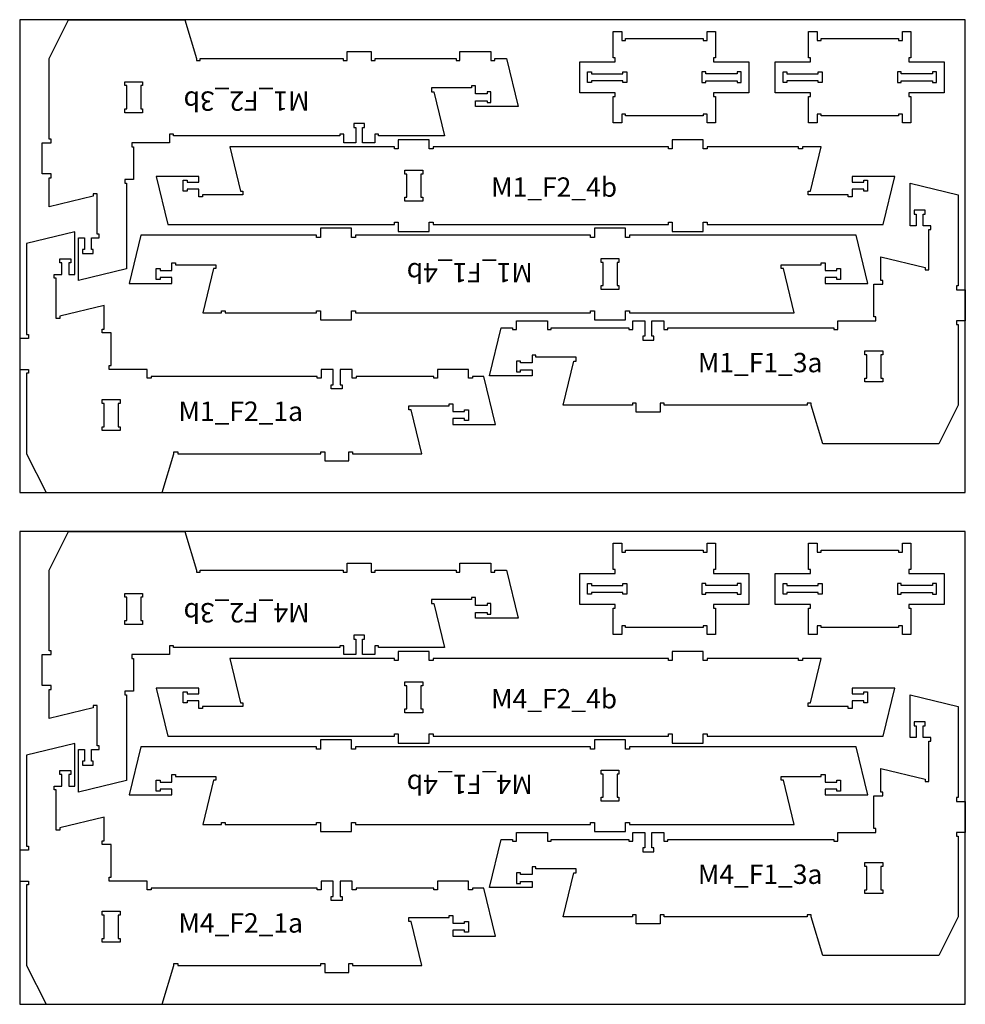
# Model space of a CAD drawing. Header units: millimetres. Extents: x -18184 to 50972, y 6312 to 16778.
# Tile 37 of 38: x 23132 to 25572, y 8953 to 11493. Entities that reach past the tile are written whole.
import ezdxf

# ---------------------------------------------------------------- set-up
doc = ezdxf.new("R2010")
doc.units = ezdxf.units.MM
doc.header["$MEASUREMENT"] = 0
for name, color, linetype in [('freeswerk_CODES', 50, 'Continuous'), ('freeswerk_ELEMENTEN', 7, 'Continuous'), ('freeswerk_PLATEN', 3, 'Continuous')]:
    doc.layers.add(name, color=color, linetype=linetype)

msp = doc.modelspace()

# ---------------------------------------------------------------- linework, layer by layer
at = {"layer": 'freeswerk_ELEMENTEN'}
for points in [[(23208.3, 11084.7), (23213.3, 11084.7), (23213.3, 11094.7), (23190.3, 11094.7), (23190.3, 11174.7), (23213.3, 11174.7), (23213.3, 11184.7), (23208.3, 11184.7), (23208.3, 11392.7), (23258.3, 11492.7), (23558.3, 11492.7), (23588.3, 11392.7), (23588.3, 11387.7), (23598.3, 11387.7), (23598.3, 11392.7), (23967.3, 11392.7), (23967.3, 11387.7), (23977.3, 11387.7), (23977.3, 11410.7), (24039.3, 11410.7), (24039.3, 11387.7), (24049.3, 11387.7), (24049.3, 11392.7), (24258.3, 11392.7), (24258.3, 11387.7), (24268.3, 11387.7), (24268.3, 11410.7), (24348.3, 11410.7), (24348.3, 11387.7), (24358.3, 11387.7), (24358.3, 11392.7), (24388.3, 11392.7), (24418.3, 11268.7), (24308.3, 11268.7), (24308.3, 11283.7), (24338.3, 11283.7), (24338.3, 11278.7), (24348.3, 11278.7), (24348.3, 11306.7), (24338.3, 11306.7), (24338.3, 11301.7), (24308.3, 11301.7), (24308.3, 11321.7), (24298.3, 11321.7), (24298.3, 11316.7), (24194.8, 11316.7), (24194.8, 11306.7), (24200.7, 11306.7), (24228.3, 11192.7), (24058.3, 11192.7), (24058.3, 11197.7), (24048.3, 11197.7), (24048.3, 11174.7), (24017.3, 11174.7), (24017.3, 11214.7), (24022.3, 11214.7), (24022.3, 11224.7), (23994.3, 11224.7), (23994.3, 11214.7), (23999.3, 11214.7), (23999.3, 11174.7), (23968.3, 11174.7), (23968.3, 11197.7), (23958.3, 11197.7), (23958.3, 11192.7), (23529.3, 11192.7), (23529.3, 11197.7), (23519.3, 11197.7), (23519.3, 11174.7), (23421.3, 11174.7), (23421.3, 11164.7), (23426.3, 11164.7), (23426.3, 11080.7), (23403.3, 11080.7), (23403.3, 11070.7), (23408.3, 11070.7), (23408.3, 10849.6), (23284.3, 10819.6), (23284.3, 10929.6), (23299.3, 10929.6), (23299.3, 10899.6), (23294.3, 10899.6), (23294.3, 10889.6), (23322.3, 10889.6), (23322.3, 10899.6), (23317.3, 10899.6), (23317.3, 10929.6), (23337.3, 10929.6), (23337.3, 10939.6), (23332.3, 10939.6), (23332.3, 11043.1), (23322.3, 11043.1), (23322.3, 11037.2), (23208.3, 11009.6)], [(24668.8, 11394.3), (24663.8, 11394.3), (24663.8, 11462.3), (24685.8, 11462.3), (24685.8, 11439.3), (24695.8, 11439.3), (24695.8, 11444.3), (24895.8, 11444.3), (24895.8, 11439.3), (24905.8, 11439.3), (24905.8, 11462.3), (24927.8, 11462.3), (24927.8, 11394.3), (24922.8, 11394.3), (24922.8, 11384.3), (25013.8, 11384.3), (25013.8, 11304.3), (24922.8, 11304.3), (24922.8, 11294.3), (24927.8, 11294.3), (24927.8, 11226.3), (24905.8, 11226.3), (24905.8, 11249.3), (24895.8, 11249.3), (24895.8, 11244.3), (24695.8, 11244.3), (24695.8, 11249.3), (24685.8, 11249.3), (24685.8, 11226.3), (24663.8, 11226.3), (24663.8, 11294.3), (24668.8, 11294.3), (24668.8, 11304.3), (24577.8, 11304.3), (24577.8, 11384.3), (24668.8, 11384.3)], [(25173, 11394.3), (25168, 11394.3), (25168, 11462.3), (25190, 11462.3), (25190, 11439.3), (25200, 11439.3), (25200, 11444.3), (25400, 11444.3), (25400, 11439.3), (25410, 11439.3), (25410, 11462.3), (25432, 11462.3), (25432, 11394.3), (25427, 11394.3), (25427, 11384.3), (25518, 11384.3), (25518, 11304.3), (25427, 11304.3), (25427, 11294.3), (25432, 11294.3), (25432, 11226.3), (25410, 11226.3), (25410, 11249.3), (25400, 11249.3), (25400, 11244.3), (25200, 11244.3), (25200, 11249.3), (25190, 11249.3), (25190, 11226.3), (25168, 11226.3), (25168, 11294.3), (25173, 11294.3), (25173, 11304.3), (25082, 11304.3), (25082, 11384.3), (25173, 11384.3)], [(24607.8, 11358.3), (24607.8, 11353.3), (24688.8, 11353.3), (24688.8, 11358.3), (24698.8, 11358.3), (24698.8, 11330.3), (24688.8, 11330.3), (24688.8, 11335.3), (24607.8, 11335.3), (24607.8, 11330.3), (24597.8, 11330.3), (24597.8, 11358.3)], [(24983.8, 11330.3), (24993.8, 11330.3), (24993.8, 11358.3), (24983.8, 11358.3), (24983.8, 11353.3), (24902.8, 11353.3), (24902.8, 11358.3), (24892.8, 11358.3), (24892.8, 11330.3), (24902.8, 11330.3), (24902.8, 11335.3), (24983.8, 11335.3)], [(25112, 11358.3), (25112, 11353.3), (25193, 11353.3), (25193, 11358.3), (25203, 11358.3), (25203, 11330.3), (25193, 11330.3), (25193, 11335.3), (25112, 11335.3), (25112, 11330.3), (25102, 11330.3), (25102, 11358.3)], [(25488, 11330.3), (25498, 11330.3), (25498, 11358.3), (25488, 11358.3), (25488, 11353.3), (25407, 11353.3), (25407, 11358.3), (25397, 11358.3), (25397, 11330.3), (25407, 11330.3), (25407, 11335.3), (25488, 11335.3)], [(23408.5, 11322.7), (23403.5, 11322.7), (23403.5, 11332.7), (23449.5, 11332.7), (23449.5, 11322.7), (23444.5, 11322.7), (23444.5, 11262.7), (23449.5, 11262.7), (23449.5, 11252.7), (23403.5, 11252.7), (23403.5, 11262.7), (23408.5, 11262.7)], [(24099.3, 10970.5), (24109.3, 10970.5), (24109.3, 10946.5), (24189.3, 10946.5), (24189.3, 10970.5), (24199.3, 10970.5), (24199.3, 10964.5), (24806.3, 10964.5), (24806.3, 10970.5), (24816.3, 10970.5), (24816.3, 10946.5), (24896.3, 10946.5), (24896.3, 10970.5), (24906.3, 10970.5), (24906.3, 10964.5), (25360, 10964.5), (25390.3, 11088.5), (25280.3, 11088.5), (25280.3, 11073.5), (25310.3, 11073.5), (25310.3, 11078.5), (25320.3, 11078.5), (25320.3, 11050.5), (25310.3, 11050.5), (25310.3, 11055.5), (25280.3, 11055.5), (25280.3, 11035.5), (25270.3, 11035.5), (25270.3, 11040.5), (25166.8, 11040.5), (25166.8, 11050.5), (25172.7, 11050.5), (25200.3, 11164.5), (25152, 11164.5), (25152, 11159.5), (25142, 11159.5), (25142, 11164.5), (24906.3, 11164.5), (24906.3, 11159.5), (24896.3, 11159.5), (24896.3, 11182.5), (24816.3, 11182.5), (24816.3, 11159.5), (24806.3, 11159.5), (24806.3, 11164.5), (24199.3, 11164.5), (24199.3, 11159.5), (24189.3, 11159.5), (24189.3, 11182.5), (24109.3, 11182.5), (24109.3, 11159.5), (24099.3, 11159.5), (24099.3, 11164.5), (23674.4, 11164.5), (23702, 11050.5), (23708, 11050.5), (23708, 11040.5), (23604.4, 11040.5), (23604.4, 11035.5), (23594.4, 11035.5), (23594.4, 11055.5), (23564.4, 11055.5), (23564.4, 11050.5), (23554.4, 11050.5), (23554.4, 11078.5), (23564.4, 11078.5), (23564.4, 11073.5), (23594.4, 11073.5), (23594.4, 11088.5), (23484.4, 11088.5), (23514.4, 10964.5), (24099.3, 10964.5)], [(24172.3, 11024.5), (24126.3, 11024.5), (24126.3, 11034.5), (24131.3, 11034.5), (24131.3, 11094.5), (24126.3, 11094.5), (24126.3, 11104.5), (24172.3, 11104.5), (24172.3, 11094.5), (24167.3, 11094.5), (24167.3, 11034.5), (24172.3, 11034.5)], [(25174.3, 10498.1), (25174.3, 10503.1), (25164.3, 10503.1), (25164.3, 10498.1), (24795.3, 10498.1), (24795.3, 10503.1), (24785.3, 10503.1), (24785.3, 10480.1), (24723.3, 10480.1), (24723.3, 10503.1), (24713.3, 10503.1), (24713.3, 10498.1), (24534.3, 10498.1), (24561.9, 10612.1), (24567.8, 10612.1), (24567.8, 10622.1), (24464.3, 10622.1), (24464.3, 10627.1), (24454.3, 10627.1), (24454.3, 10607.1), (24424.3, 10607.1), (24424.3, 10612.1), (24414.3, 10612.1), (24414.3, 10584.1), (24424.3, 10584.1), (24424.3, 10589.1), (24454.3, 10589.1), (24454.3, 10574.1), (24344.3, 10574.1), (24374.3, 10698.1), (24404, 10698.1), (24404, 10693.1), (24414, 10693.1), (24414, 10716.1), (24494, 10716.1), (24494, 10693.1), (24504, 10693.1), (24504, 10698.1), (24704.3, 10698.1), (24704.3, 10693.1), (24714.3, 10693.1), (24714.3, 10716.1), (24745.3, 10716.1), (24745.3, 10676.1), (24740.3, 10676.1), (24740.3, 10666.1), (24768.3, 10666.1), (24768.3, 10676.1), (24763.3, 10676.1), (24763.3, 10716.1), (24794.3, 10716.1), (24794.3, 10693.1), (24804.3, 10693.1), (24804.3, 10698.1), (25233.3, 10698.1), (25233.3, 10693.1), (25243.3, 10693.1), (25243.3, 10716.1), (25341.3, 10716.1), (25341.3, 10726.1), (25336.3, 10726.1), (25336.3, 10810.1), (25359.3, 10810.1), (25359.3, 10820.1), (25354.3, 10820.1), (25354.3, 10881.2), (25468.3, 10853.6), (25468.3, 10847.7), (25478.3, 10847.7), (25478.3, 10951.2), (25483.3, 10951.2), (25483.3, 10961.2), (25463.3, 10961.2), (25463.3, 10991.2), (25468.3, 10991.2), (25468.3, 11001.2), (25440.3, 11001.2), (25440.3, 10991.2), (25445.3, 10991.2), (25445.3, 10961.2), (25430.3, 10961.2), (25430.3, 11071.2), (25554.3, 11041.2), (25554.3, 10806.1), (25549.3, 10806.1), (25549.3, 10796.1), (25572.3, 10796.1), (25572.3, 10716.1), (25549.3, 10716.1), (25549.3, 10706.1), (25554.3, 10706.1), (25554.3, 10498.1), (25504.3, 10398.1), (25204.3, 10398.1)], [(24705.6, 10930.5), (24695.6, 10930.5), (24695.6, 10954.5), (24615.6, 10954.5), (24615.6, 10930.5), (24605.6, 10930.5), (24605.6, 10936.5), (23998.6, 10936.5), (23998.6, 10930.5), (23988.6, 10930.5), (23988.6, 10954.5), (23908.6, 10954.5), (23908.6, 10930.5), (23898.6, 10930.5), (23898.6, 10936.5), (23444.9, 10936.5), (23414.6, 10812.5), (23524.6, 10812.5), (23524.6, 10827.5), (23494.6, 10827.5), (23494.6, 10822.5), (23484.6, 10822.5), (23484.6, 10850.5), (23494.6, 10850.5), (23494.6, 10845.5), (23524.6, 10845.5), (23524.6, 10865.5), (23534.6, 10865.5), (23534.6, 10860.5), (23638.1, 10860.5), (23638.1, 10850.5), (23632.2, 10850.5), (23604.6, 10736.5), (23652.9, 10736.5), (23652.9, 10741.5), (23662.9, 10741.5), (23662.9, 10736.5), (23898.6, 10736.5), (23898.6, 10741.5), (23908.6, 10741.5), (23908.6, 10718.5), (23988.6, 10718.5), (23988.6, 10741.5), (23998.6, 10741.5), (23998.6, 10736.5), (24605.6, 10736.5), (24605.6, 10741.5), (24615.6, 10741.5), (24615.6, 10718.5), (24695.6, 10718.5), (24695.6, 10741.5), (24705.6, 10741.5), (24705.6, 10736.5), (25130.5, 10736.5), (25102.9, 10850.5), (25096.9, 10850.5), (25096.9, 10860.5), (25200.5, 10860.5), (25200.5, 10865.5), (25210.5, 10865.5), (25210.5, 10845.5), (25240.5, 10845.5), (25240.5, 10850.5), (25250.5, 10850.5), (25250.5, 10822.5), (25240.5, 10822.5), (25240.5, 10827.5), (25210.5, 10827.5), (25210.5, 10812.5), (25320.5, 10812.5), (25290.5, 10936.5), (24705.6, 10936.5)], [(23981.3, 10377.5), (23991.3, 10377.5), (23991.3, 10372.5), (24170.3, 10372.5), (24142.7, 10486.5), (24136.7, 10486.5), (24136.7, 10496.5), (24240.3, 10496.5), (24240.3, 10501.5), (24250.3, 10501.5), (24250.3, 10481.5), (24280.3, 10481.5), (24280.3, 10486.5), (24290.3, 10486.5), (24290.3, 10458.5), (24280.3, 10458.5), (24280.3, 10463.5), (24250.3, 10463.5), (24250.3, 10448.5), (24360.3, 10448.5), (24330.3, 10572.5), (24300.6, 10572.5), (24300.6, 10567.5), (24290.6, 10567.5), (24290.6, 10590.5), (24210.6, 10590.5), (24210.6, 10567.5), (24200.6, 10567.5), (24200.6, 10572.5), (24000.3, 10572.5), (24000.3, 10567.5), (23990.3, 10567.5), (23990.3, 10590.5), (23959.3, 10590.5), (23959.3, 10550.5), (23964.3, 10550.5), (23964.3, 10540.5), (23936.3, 10540.5), (23936.3, 10550.5), (23941.3, 10550.5), (23941.3, 10590.5), (23910.3, 10590.5), (23910.3, 10567.5), (23900.3, 10567.5), (23900.3, 10572.5), (23471.3, 10572.5), (23471.3, 10567.5), (23461.3, 10567.5), (23461.3, 10590.5), (23363.3, 10590.5), (23363.3, 10600.5), (23368.3, 10600.5), (23368.3, 10684.5), (23345.3, 10684.5), (23345.3, 10694.5), (23350.3, 10694.5), (23350.3, 10755.6), (23236.3, 10728), (23236.3, 10722.1), (23226.3, 10722.1), (23226.3, 10825.6), (23221.3, 10825.6), (23221.3, 10835.6), (23241.3, 10835.6), (23241.3, 10865.6), (23236.3, 10865.6), (23236.3, 10875.6), (23264.3, 10875.6), (23264.3, 10865.6), (23259.3, 10865.6), (23259.3, 10835.6), (23274.3, 10835.6), (23274.3, 10945.6), (23150.3, 10915.6), (23150.3, 10680.5), (23155.3, 10680.5), (23155.3, 10670.5), (23132.3, 10670.5), (23132.3, 10590.5), (23155.3, 10590.5), (23155.3, 10580.5), (23150.3, 10580.5), (23150.3, 10372.5), (23200.3, 10272.5), (23500.3, 10272.5), (23530.3, 10372.5), (23530.3, 10377.5), (23540.3, 10377.5), (23540.3, 10372.5), (23909.3, 10372.5), (23909.3, 10377.5), (23919.3, 10377.5), (23919.3, 10354.5), (23981.3, 10354.5)], [(24632.6, 10876.5), (24678.6, 10876.5), (24678.6, 10866.5), (24673.6, 10866.5), (24673.6, 10806.5), (24678.6, 10806.5), (24678.6, 10796.5), (24632.6, 10796.5), (24632.6, 10806.5), (24637.6, 10806.5), (24637.6, 10866.5), (24632.6, 10866.5)], [(25313.3, 10638.1), (25359.3, 10638.1), (25359.3, 10628.1), (25354.3, 10628.1), (25354.3, 10568.1), (25359.3, 10568.1), (25359.3, 10558.1), (25313.3, 10558.1), (25313.3, 10568.1), (25318.3, 10568.1), (25318.3, 10628.1), (25313.3, 10628.1)], [(23345.5, 10512.5), (23391.5, 10512.5), (23391.5, 10502.5), (23386.5, 10502.5), (23386.5, 10442.5), (23391.5, 10442.5), (23391.5, 10432.5), (23345.5, 10432.5), (23345.5, 10442.5), (23350.5, 10442.5), (23350.5, 10502.5), (23345.5, 10502.5)], [(23208.3, 9764.7), (23213.3, 9764.7), (23213.3, 9774.7), (23190.3, 9774.7), (23190.3, 9854.7), (23213.3, 9854.7), (23213.3, 9864.7), (23208.3, 9864.7), (23208.3, 10072.7), (23258.3, 10172.7), (23558.3, 10172.7), (23588.3, 10072.7), (23588.3, 10067.7), (23598.3, 10067.7), (23598.3, 10072.7), (23967.3, 10072.7), (23967.3, 10067.7), (23977.3, 10067.7), (23977.3, 10090.7), (24039.3, 10090.7), (24039.3, 10067.7), (24049.3, 10067.7), (24049.3, 10072.7), (24258.3, 10072.7), (24258.3, 10067.7), (24268.3, 10067.7), (24268.3, 10090.7), (24348.3, 10090.7), (24348.3, 10067.7), (24358.3, 10067.7), (24358.3, 10072.7), (24388.3, 10072.7), (24418.3, 9948.7), (24308.3, 9948.7), (24308.3, 9963.7), (24338.3, 9963.7), (24338.3, 9958.7), (24348.3, 9958.7), (24348.3, 9986.7), (24338.3, 9986.7), (24338.3, 9981.7), (24308.3, 9981.7), (24308.3, 10001.7), (24298.3, 10001.7), (24298.3, 9996.7), (24194.8, 9996.7), (24194.8, 9986.7), (24200.7, 9986.7), (24228.3, 9872.7), (24058.3, 9872.7), (24058.3, 9877.7), (24048.3, 9877.7), (24048.3, 9854.7), (24017.3, 9854.7), (24017.3, 9894.7), (24022.3, 9894.7), (24022.3, 9904.7), (23994.3, 9904.7), (23994.3, 9894.7), (23999.3, 9894.7), (23999.3, 9854.7), (23968.3, 9854.7), (23968.3, 9877.7), (23958.3, 9877.7), (23958.3, 9872.7), (23529.3, 9872.7), (23529.3, 9877.7), (23519.3, 9877.7), (23519.3, 9854.7), (23421.3, 9854.7), (23421.3, 9844.7), (23426.3, 9844.7), (23426.3, 9760.7), (23403.3, 9760.7), (23403.3, 9750.7), (23408.3, 9750.7), (23408.3, 9529.6), (23284.3, 9499.6), (23284.3, 9609.6), (23299.3, 9609.6), (23299.3, 9579.6), (23294.3, 9579.6), (23294.3, 9569.6), (23322.3, 9569.6), (23322.3, 9579.6), (23317.3, 9579.6), (23317.3, 9609.6), (23337.3, 9609.6), (23337.3, 9619.6), (23332.3, 9619.6), (23332.3, 9723.1), (23322.3, 9723.1), (23322.3, 9717.2), (23208.3, 9689.6)], [(24668.8, 10074.3), (24663.8, 10074.3), (24663.8, 10142.3), (24685.8, 10142.3), (24685.8, 10119.3), (24695.8, 10119.3), (24695.8, 10124.3), (24895.8, 10124.3), (24895.8, 10119.3), (24905.8, 10119.3), (24905.8, 10142.3), (24927.8, 10142.3), (24927.8, 10074.3), (24922.8, 10074.3), (24922.8, 10064.3), (25013.8, 10064.3), (25013.8, 9984.3), (24922.8, 9984.3), (24922.8, 9974.3), (24927.8, 9974.3), (24927.8, 9906.3), (24905.8, 9906.3), (24905.8, 9929.3), (24895.8, 9929.3), (24895.8, 9924.3), (24695.8, 9924.3), (24695.8, 9929.3), (24685.8, 9929.3), (24685.8, 9906.3), (24663.8, 9906.3), (24663.8, 9974.3), (24668.8, 9974.3), (24668.8, 9984.3), (24577.8, 9984.3), (24577.8, 10064.3), (24668.8, 10064.3)], [(25173, 10074.3), (25168, 10074.3), (25168, 10142.3), (25190, 10142.3), (25190, 10119.3), (25200, 10119.3), (25200, 10124.3), (25400, 10124.3), (25400, 10119.3), (25410, 10119.3), (25410, 10142.3), (25432, 10142.3), (25432, 10074.3), (25427, 10074.3), (25427, 10064.3), (25518, 10064.3), (25518, 9984.3), (25427, 9984.3), (25427, 9974.3), (25432, 9974.3), (25432, 9906.3), (25410, 9906.3), (25410, 9929.3), (25400, 9929.3), (25400, 9924.3), (25200, 9924.3), (25200, 9929.3), (25190, 9929.3), (25190, 9906.3), (25168, 9906.3), (25168, 9974.3), (25173, 9974.3), (25173, 9984.3), (25082, 9984.3), (25082, 10064.3), (25173, 10064.3)], [(24607.8, 10038.3), (24607.8, 10033.3), (24688.8, 10033.3), (24688.8, 10038.3), (24698.8, 10038.3), (24698.8, 10010.3), (24688.8, 10010.3), (24688.8, 10015.3), (24607.8, 10015.3), (24607.8, 10010.3), (24597.8, 10010.3), (24597.8, 10038.3)], [(24983.8, 10010.3), (24993.8, 10010.3), (24993.8, 10038.3), (24983.8, 10038.3), (24983.8, 10033.3), (24902.8, 10033.3), (24902.8, 10038.3), (24892.8, 10038.3), (24892.8, 10010.3), (24902.8, 10010.3), (24902.8, 10015.3), (24983.8, 10015.3)], [(25112, 10038.3), (25112, 10033.3), (25193, 10033.3), (25193, 10038.3), (25203, 10038.3), (25203, 10010.3), (25193, 10010.3), (25193, 10015.3), (25112, 10015.3), (25112, 10010.3), (25102, 10010.3), (25102, 10038.3)], [(25488, 10010.3), (25498, 10010.3), (25498, 10038.3), (25488, 10038.3), (25488, 10033.3), (25407, 10033.3), (25407, 10038.3), (25397, 10038.3), (25397, 10010.3), (25407, 10010.3), (25407, 10015.3), (25488, 10015.3)], [(23408.5, 10002.7), (23403.5, 10002.7), (23403.5, 10012.7), (23449.5, 10012.7), (23449.5, 10002.7), (23444.5, 10002.7), (23444.5, 9942.7), (23449.5, 9942.7), (23449.5, 9932.7), (23403.5, 9932.7), (23403.5, 9942.7), (23408.5, 9942.7)], [(24099.3, 9650.5), (24109.3, 9650.5), (24109.3, 9626.5), (24189.3, 9626.5), (24189.3, 9650.5), (24199.3, 9650.5), (24199.3, 9644.5), (24806.3, 9644.5), (24806.3, 9650.5), (24816.3, 9650.5), (24816.3, 9626.5), (24896.3, 9626.5), (24896.3, 9650.5), (24906.3, 9650.5), (24906.3, 9644.5), (25360, 9644.5), (25390.3, 9768.5), (25280.3, 9768.5), (25280.3, 9753.5), (25310.3, 9753.5), (25310.3, 9758.5), (25320.3, 9758.5), (25320.3, 9730.5), (25310.3, 9730.5), (25310.3, 9735.5), (25280.3, 9735.5), (25280.3, 9715.5), (25270.3, 9715.5), (25270.3, 9720.5), (25166.8, 9720.5), (25166.8, 9730.5), (25172.7, 9730.5), (25200.3, 9844.5), (25152, 9844.5), (25152, 9839.5), (25142, 9839.5), (25142, 9844.5), (24906.3, 9844.5), (24906.3, 9839.5), (24896.3, 9839.5), (24896.3, 9862.5), (24816.3, 9862.5), (24816.3, 9839.5), (24806.3, 9839.5), (24806.3, 9844.5), (24199.3, 9844.5), (24199.3, 9839.5), (24189.3, 9839.5), (24189.3, 9862.5), (24109.3, 9862.5), (24109.3, 9839.5), (24099.3, 9839.5), (24099.3, 9844.5), (23674.4, 9844.5), (23702, 9730.5), (23708, 9730.5), (23708, 9720.5), (23604.4, 9720.5), (23604.4, 9715.5), (23594.4, 9715.5), (23594.4, 9735.5), (23564.4, 9735.5), (23564.4, 9730.5), (23554.4, 9730.5), (23554.4, 9758.5), (23564.4, 9758.5), (23564.4, 9753.5), (23594.4, 9753.5), (23594.4, 9768.5), (23484.4, 9768.5), (23514.4, 9644.5), (24099.3, 9644.5)], [(24172.3, 9704.5), (24126.3, 9704.5), (24126.3, 9714.5), (24131.3, 9714.5), (24131.3, 9774.5), (24126.3, 9774.5), (24126.3, 9784.5), (24172.3, 9784.5), (24172.3, 9774.5), (24167.3, 9774.5), (24167.3, 9714.5), (24172.3, 9714.5)], [(25174.3, 9178.1), (25174.3, 9183.1), (25164.3, 9183.1), (25164.3, 9178.1), (24795.3, 9178.1), (24795.3, 9183.1), (24785.3, 9183.1), (24785.3, 9160.1), (24723.3, 9160.1), (24723.3, 9183.1), (24713.3, 9183.1), (24713.3, 9178.1), (24534.3, 9178.1), (24561.9, 9292.1), (24567.8, 9292.1), (24567.8, 9302.1), (24464.3, 9302.1), (24464.3, 9307.1), (24454.3, 9307.1), (24454.3, 9287.1), (24424.3, 9287.1), (24424.3, 9292.1), (24414.3, 9292.1), (24414.3, 9264.1), (24424.3, 9264.1), (24424.3, 9269.1), (24454.3, 9269.1), (24454.3, 9254.1), (24344.3, 9254.1), (24374.3, 9378.1), (24404, 9378.1), (24404, 9373.1), (24414, 9373.1), (24414, 9396.1), (24494, 9396.1), (24494, 9373.1), (24504, 9373.1), (24504, 9378.1), (24704.3, 9378.1), (24704.3, 9373.1), (24714.3, 9373.1), (24714.3, 9396.1), (24745.3, 9396.1), (24745.3, 9356.1), (24740.3, 9356.1), (24740.3, 9346.1), (24768.3, 9346.1), (24768.3, 9356.1), (24763.3, 9356.1), (24763.3, 9396.1), (24794.3, 9396.1), (24794.3, 9373.1), (24804.3, 9373.1), (24804.3, 9378.1), (25233.3, 9378.1), (25233.3, 9373.1), (25243.3, 9373.1), (25243.3, 9396.1), (25341.3, 9396.1), (25341.3, 9406.1), (25336.3, 9406.1), (25336.3, 9490.1), (25359.3, 9490.1), (25359.3, 9500.1), (25354.3, 9500.1), (25354.3, 9561.2), (25468.3, 9533.6), (25468.3, 9527.7), (25478.3, 9527.7), (25478.3, 9631.2), (25483.3, 9631.2), (25483.3, 9641.2), (25463.3, 9641.2), (25463.3, 9671.2), (25468.3, 9671.2), (25468.3, 9681.2), (25440.3, 9681.2), (25440.3, 9671.2), (25445.3, 9671.2), (25445.3, 9641.2), (25430.3, 9641.2), (25430.3, 9751.2), (25554.3, 9721.2), (25554.3, 9486.1), (25549.3, 9486.1), (25549.3, 9476.1), (25572.3, 9476.1), (25572.3, 9396.1), (25549.3, 9396.1), (25549.3, 9386.1), (25554.3, 9386.1), (25554.3, 9178.1), (25504.3, 9078.1), (25204.3, 9078.1)], [(24705.6, 9610.5), (24695.6, 9610.5), (24695.6, 9634.5), (24615.6, 9634.5), (24615.6, 9610.5), (24605.6, 9610.5), (24605.6, 9616.5), (23998.6, 9616.5), (23998.6, 9610.5), (23988.6, 9610.5), (23988.6, 9634.5), (23908.6, 9634.5), (23908.6, 9610.5), (23898.6, 9610.5), (23898.6, 9616.5), (23444.9, 9616.5), (23414.6, 9492.5), (23524.6, 9492.5), (23524.6, 9507.5), (23494.6, 9507.5), (23494.6, 9502.5), (23484.6, 9502.5), (23484.6, 9530.5), (23494.6, 9530.5), (23494.6, 9525.5), (23524.6, 9525.5), (23524.6, 9545.5), (23534.6, 9545.5), (23534.6, 9540.5), (23638.1, 9540.5), (23638.1, 9530.5), (23632.2, 9530.5), (23604.6, 9416.5), (23652.9, 9416.5), (23652.9, 9421.5), (23662.9, 9421.5), (23662.9, 9416.5), (23898.6, 9416.5), (23898.6, 9421.5), (23908.6, 9421.5), (23908.6, 9398.5), (23988.6, 9398.5), (23988.6, 9421.5), (23998.6, 9421.5), (23998.6, 9416.5), (24605.6, 9416.5), (24605.6, 9421.5), (24615.6, 9421.5), (24615.6, 9398.5), (24695.6, 9398.5), (24695.6, 9421.5), (24705.6, 9421.5), (24705.6, 9416.5), (25130.5, 9416.5), (25102.9, 9530.5), (25096.9, 9530.5), (25096.9, 9540.5), (25200.5, 9540.5), (25200.5, 9545.5), (25210.5, 9545.5), (25210.5, 9525.5), (25240.5, 9525.5), (25240.5, 9530.5), (25250.5, 9530.5), (25250.5, 9502.5), (25240.5, 9502.5), (25240.5, 9507.5), (25210.5, 9507.5), (25210.5, 9492.5), (25320.5, 9492.5), (25290.5, 9616.5), (24705.6, 9616.5)], [(23981.3, 9057.5), (23991.3, 9057.5), (23991.3, 9052.5), (24170.3, 9052.5), (24142.7, 9166.5), (24136.7, 9166.5), (24136.7, 9176.5), (24240.3, 9176.5), (24240.3, 9181.5), (24250.3, 9181.5), (24250.3, 9161.5), (24280.3, 9161.5), (24280.3, 9166.5), (24290.3, 9166.5), (24290.3, 9138.5), (24280.3, 9138.5), (24280.3, 9143.5), (24250.3, 9143.5), (24250.3, 9128.5), (24360.3, 9128.5), (24330.3, 9252.5), (24300.6, 9252.5), (24300.6, 9247.5), (24290.6, 9247.5), (24290.6, 9270.5), (24210.6, 9270.5), (24210.6, 9247.5), (24200.6, 9247.5), (24200.6, 9252.5), (24000.3, 9252.5), (24000.3, 9247.5), (23990.3, 9247.5), (23990.3, 9270.5), (23959.3, 9270.5), (23959.3, 9230.5), (23964.3, 9230.5), (23964.3, 9220.5), (23936.3, 9220.5), (23936.3, 9230.5), (23941.3, 9230.5), (23941.3, 9270.5), (23910.3, 9270.5), (23910.3, 9247.5), (23900.3, 9247.5), (23900.3, 9252.5), (23471.3, 9252.5), (23471.3, 9247.5), (23461.3, 9247.5), (23461.3, 9270.5), (23363.3, 9270.5), (23363.3, 9280.5), (23368.3, 9280.5), (23368.3, 9364.5), (23345.3, 9364.5), (23345.3, 9374.5), (23350.3, 9374.5), (23350.3, 9435.6), (23236.3, 9408), (23236.3, 9402.1), (23226.3, 9402.1), (23226.3, 9505.6), (23221.3, 9505.6), (23221.3, 9515.6), (23241.3, 9515.6), (23241.3, 9545.6), (23236.3, 9545.6), (23236.3, 9555.6), (23264.3, 9555.6), (23264.3, 9545.6), (23259.3, 9545.6), (23259.3, 9515.6), (23274.3, 9515.6), (23274.3, 9625.6), (23150.3, 9595.6), (23150.3, 9360.5), (23155.3, 9360.5), (23155.3, 9350.5), (23132.3, 9350.5), (23132.3, 9270.5), (23155.3, 9270.5), (23155.3, 9260.5), (23150.3, 9260.5), (23150.3, 9052.5), (23200.3, 8952.5), (23500.3, 8952.5), (23530.3, 9052.5), (23530.3, 9057.5), (23540.3, 9057.5), (23540.3, 9052.5), (23909.3, 9052.5), (23909.3, 9057.5), (23919.3, 9057.5), (23919.3, 9034.5), (23981.3, 9034.5)], [(24632.6, 9556.5), (24678.6, 9556.5), (24678.6, 9546.5), (24673.6, 9546.5), (24673.6, 9486.5), (24678.6, 9486.5), (24678.6, 9476.5), (24632.6, 9476.5), (24632.6, 9486.5), (24637.6, 9486.5), (24637.6, 9546.5), (24632.6, 9546.5)], [(25313.3, 9318.1), (25359.3, 9318.1), (25359.3, 9308.1), (25354.3, 9308.1), (25354.3, 9248.1), (25359.3, 9248.1), (25359.3, 9238.1), (25313.3, 9238.1), (25313.3, 9248.1), (25318.3, 9248.1), (25318.3, 9308.1), (25313.3, 9308.1)], [(23345.5, 9192.5), (23391.5, 9192.5), (23391.5, 9182.5), (23386.5, 9182.5), (23386.5, 9122.5), (23391.5, 9122.5), (23391.5, 9112.5), (23345.5, 9112.5), (23345.5, 9122.5), (23350.5, 9122.5), (23350.5, 9182.5), (23345.5, 9182.5)]]:
    msp.add_lwpolyline(points, close=True, dxfattribs=at)
at = {"layer": 'freeswerk_PLATEN'}
for points in [[(23132.3, 10272.5), (25572.3, 10272.5), (25572.3, 11492.5), (23132.3, 11492.5)], [(23132.3, 8952.5), (25572.3, 8952.5), (25572.3, 10172.5), (23132.3, 10172.5)]]:
    msp.add_lwpolyline(points, close=True, dxfattribs=at)

# ---------------------------------------------------------------- texts
at = {"layer": 'freeswerk_CODES', "char_height": 50, "attachment_point": 1, "rotation": 180}
for s, insert in [('{\\Fiso|c0;M1_F2_3b}', (23880.3, 11257.7)), ('{\\Fiso|c0;M1_F1_4b}', (24456.1, 10815.1)), ('{\\Fiso|c0;M4_F2_3b}', (23880.3, 9937.7)), ('{\\Fiso|c0;M4_F1_4b}', (24456.1, 9495.1))]:
    msp.add_mtext_dynamic_manual_height_columns(s, width=318.081, gutter_width=1456.3, heights=[0], dxfattribs=dict(at, insert=insert))
at = {"layer": 'freeswerk_CODES', "char_height": 50, "attachment_point": 1}
for s, insert in [('{\\Fiso|c0;M1_F2_4b}', (24348.8, 11085.8)), ('{\\Fiso|c0;M1_F1_3a}', (24882.3, 10633.1)), ('{\\Fiso|c0;M1_F2_1a}', (23542, 10507.5)), ('{\\Fiso|c0;M4_F2_4b}', (24348.8, 9765.8)), ('{\\Fiso|c0;M4_F1_3a}', (24882.3, 9313.1)), ('{\\Fiso|c0;M4_F2_1a}', (23542, 9187.5))]:
    msp.add_mtext_dynamic_manual_height_columns(s, width=318.081, gutter_width=1456.3, heights=[0], dxfattribs=dict(at, insert=insert))

doc.saveas('drawing.dxf')
